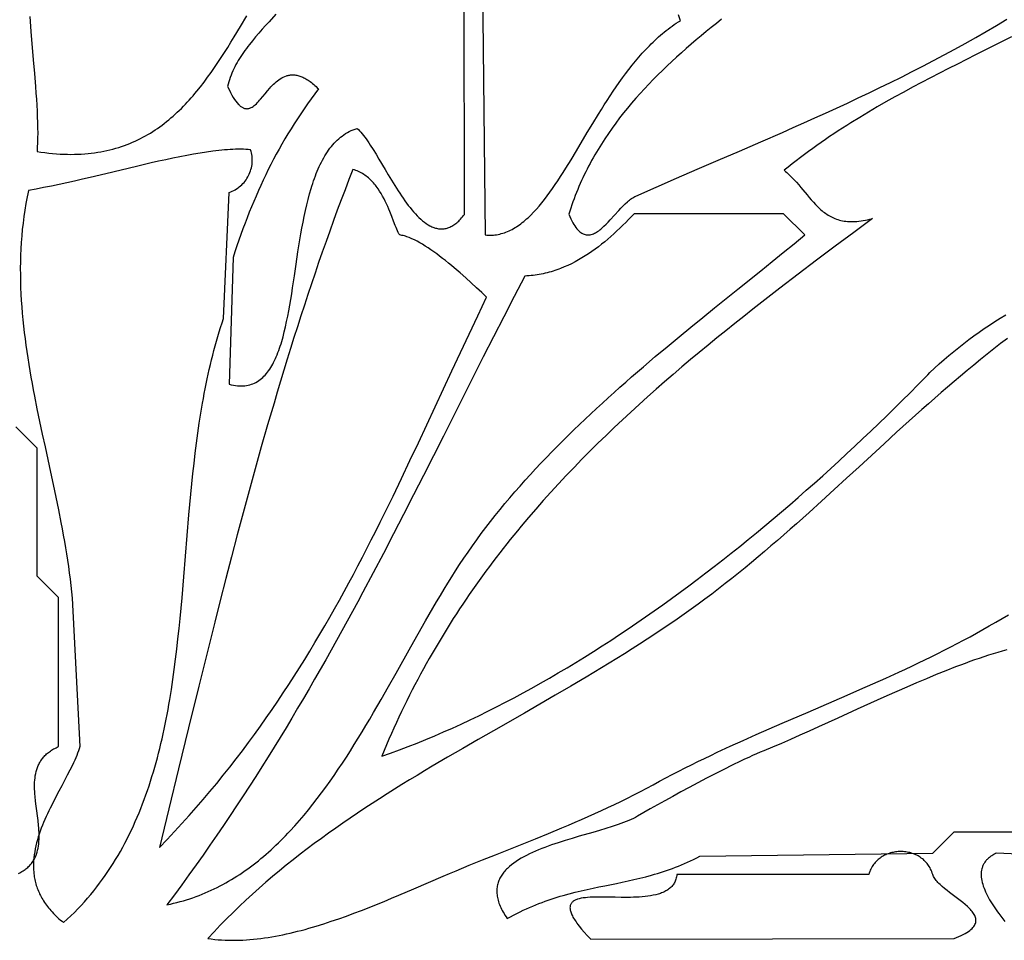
# Model space of a CAD drawing. Extents: x 0 to 600, y 0 to 588.
# Tile 22 of 55: x 290 to 336, y 158 to 202. Entities that reach past the tile are written whole.
import ezdxf

# ---------------------------------------------------------------- set-up
doc = ezdxf.new("R2010")
doc.units = 0

msp = doc.modelspace()

# ---------------------------------------------------------------- linework, layer by layer
for points in [[(301.695, 201.858), (301.373, 201.506), (301.212, 201.33), (301.053, 201.153), (300.896, 200.976), (300.742, 200.797), (300.593, 200.617), (300.447, 200.436), (300.377, 200.344), (300.308, 200.252), (300.24, 200.16), (300.174, 200.067), (300.11, 199.973), (300.048, 199.879), (299.987, 199.784), (299.929, 199.688), (299.873, 199.591), (299.819, 199.494), (299.768, 199.395), (299.719, 199.296), (299.672, 199.196), (299.628, 199.095), (299.587, 198.993), (299.549, 198.89), (299.513, 198.785), (299.481, 198.68), (299.452, 198.574), (299.426, 198.466), (299.495, 198.32), (299.563, 198.187), (299.629, 198.066), (299.693, 197.956), (299.756, 197.859), (299.817, 197.772), (299.877, 197.696), (299.936, 197.63), (299.965, 197.601), (299.994, 197.574), (300.022, 197.55), (300.051, 197.528), (300.079, 197.508), (300.106, 197.491), (300.134, 197.475), (300.161, 197.462), (300.188, 197.451), (300.215, 197.442), (300.242, 197.435), (300.268, 197.43), (300.294, 197.427), (300.321, 197.425), (300.347, 197.426), (300.373, 197.428), (300.398, 197.432), (300.424, 197.437), (300.449, 197.444), (300.475, 197.453), (300.525, 197.475), (300.576, 197.502), (300.626, 197.535), (300.675, 197.572), (300.725, 197.614), (300.775, 197.66), (300.825, 197.71), (300.875, 197.763), (300.926, 197.818), (300.977, 197.877), (301.079, 197.999), (301.185, 198.127), (301.293, 198.257), (301.404, 198.386), (301.462, 198.449), (301.52, 198.511), (301.58, 198.571), (301.641, 198.629), (301.703, 198.685), (301.767, 198.737), (301.832, 198.786), (301.899, 198.831), (301.967, 198.872), (302.038, 198.909), (302.11, 198.941), (302.184, 198.967), (302.222, 198.979), (302.26, 198.988), (302.299, 198.996), (302.338, 199.003), (302.378, 199.008), (302.418, 199.011), (302.459, 199.013), (302.501, 199.013), (302.543, 199.011), (302.585, 199.007), (302.629, 199.001), (302.672, 198.994), (302.717, 198.984), (302.762, 198.972), (302.808, 198.958), (302.854, 198.942), (302.901, 198.924), (302.949, 198.904), (302.997, 198.881), (303.046, 198.856), (303.096, 198.828), (303.147, 198.798), (303.198, 198.766), (303.25, 198.731), (303.302, 198.694), (303.356, 198.653), (303.41, 198.61), (303.465, 198.565), (303.52, 198.517), (303.577, 198.465), (303.634, 198.411), (303.692, 198.354), (303.516, 198.121), (303.345, 197.887), (303.178, 197.653), (303.015, 197.419), (302.856, 197.185), (302.701, 196.951), (302.549, 196.716), (302.401, 196.48), (302.257, 196.244), (302.116, 196.007), (301.978, 195.769), (301.844, 195.531), (301.712, 195.291), (301.584, 195.051), (301.458, 194.809), (301.336, 194.566), (301.216, 194.321), (301.099, 194.076), (300.984, 193.829), (300.872, 193.58), (300.762, 193.329), (300.655, 193.077), (300.549, 192.823), (300.446, 192.567), (300.345, 192.309), (300.245, 192.049), (300.147, 191.787), (300.051, 191.523), (299.957, 191.256), (299.863, 190.987), (299.772, 190.715), (299.681, 190.441), (299.5, 184.5), (299.6, 184.475), (299.697, 184.454), (299.792, 184.439), (299.885, 184.427), (299.975, 184.421), (300.063, 184.418), (300.148, 184.42), (300.232, 184.427), (300.313, 184.437), (300.392, 184.452), (300.469, 184.471), (300.544, 184.494), (300.617, 184.521), (300.688, 184.552), (300.757, 184.587), (300.825, 184.625), (300.89, 184.667), (300.953, 184.713), (301.015, 184.762), (301.075, 184.815), (301.133, 184.872), (301.19, 184.931), (301.245, 184.994), (301.298, 185.06), (301.35, 185.13), (301.4, 185.202), (301.449, 185.277), (301.496, 185.356), (301.542, 185.437), (301.586, 185.521), (301.629, 185.608), (301.671, 185.698), (301.712, 185.79), (301.751, 185.884), (301.79, 185.982), (301.827, 186.081), (301.863, 186.183), (301.898, 186.287), (301.932, 186.394), (301.965, 186.502), (302.028, 186.726), (302.087, 186.957), (302.144, 187.195), (302.197, 187.44), (302.248, 187.691), (302.297, 187.948), (302.344, 188.21), (302.389, 188.476), (302.433, 188.746), (302.476, 189.02), (302.559, 189.576), (302.642, 190.138), (302.728, 190.704), (302.772, 190.987), (302.817, 191.268), (302.865, 191.549), (302.914, 191.827), (302.966, 192.103), (303.02, 192.375), (303.077, 192.645), (303.138, 192.91), (303.202, 193.17), (303.27, 193.425), (303.342, 193.674), (303.379, 193.796), (303.418, 193.917), (303.458, 194.036), (303.5, 194.153), (303.542, 194.268), (303.586, 194.382), (303.631, 194.493), (303.678, 194.603), (303.726, 194.71), (303.776, 194.815), (303.827, 194.918), (303.879, 195.018), (303.933, 195.116), (303.989, 195.212), (304.047, 195.305), (304.106, 195.395), (304.167, 195.483), (304.229, 195.568), (304.294, 195.651), (304.36, 195.73), (304.428, 195.807), (304.498, 195.88), (304.57, 195.951), (304.645, 196.018), (304.721, 196.082), (304.799, 196.143), (304.879, 196.201), (304.962, 196.255), (305.046, 196.305), (305.133, 196.353), (305.222, 196.396), (305.314, 196.436), (305.408, 196.472), (305.504, 196.504), (305.561, 196.45), (305.62, 196.39), (305.679, 196.324), (305.739, 196.252), (305.8, 196.175), (305.862, 196.092), (305.925, 196.005), (305.989, 195.914), (306.053, 195.818), (306.119, 195.718), (306.252, 195.508), (306.388, 195.285), (306.527, 195.052), (306.814, 194.567), (306.962, 194.318), (307.112, 194.068), (307.265, 193.82), (307.421, 193.576), (307.5, 193.456), (307.579, 193.338), (307.659, 193.222), (307.739, 193.109), (307.82, 192.998), (307.902, 192.89), (307.984, 192.785), (308.066, 192.684), (308.149, 192.587), (308.233, 192.494), (308.317, 192.405), (308.401, 192.321), (308.486, 192.242), (308.572, 192.168), (308.658, 192.1), (308.744, 192.038), (308.831, 191.982), (308.918, 191.932), (308.962, 191.91), (309.005, 191.889), (309.049, 191.87), (309.093, 191.853), (309.137, 191.838), (309.181, 191.825), (309.226, 191.813), (309.27, 191.804), (309.315, 191.796), (309.359, 191.791), (309.404, 191.787), (309.448, 191.786), (309.493, 191.786), (309.538, 191.789), (309.583, 191.794), (309.628, 191.801), (309.673, 191.811), (309.718, 191.823), (309.763, 191.837), (309.809, 191.853), (309.854, 191.872), (309.899, 191.893), (309.945, 191.917), (309.991, 191.944), (310.036, 191.972), (310.082, 192.004), (310.128, 192.038), (310.173, 192.075), (310.219, 192.114), (310.265, 192.156), (310.311, 192.201), (310.357, 192.249), (310.403, 192.299), (310.449, 192.353), (310.496, 192.409), (310.542, 192.468), (310.5, 213.5)], [(311.312, 210.429), (311.5, 191.5), (311.579, 191.493), (311.658, 191.49), (311.736, 191.489), (311.814, 191.491), (311.891, 191.496), (311.967, 191.504), (312.043, 191.515), (312.118, 191.528), (312.193, 191.544), (312.266, 191.563), (312.34, 191.584), (312.413, 191.608), (312.485, 191.635), (312.557, 191.664), (312.629, 191.695), (312.699, 191.729), (312.77, 191.765), (312.84, 191.804), (312.909, 191.845), (312.979, 191.888), (313.047, 191.933), (313.116, 191.981), (313.184, 192.031), (313.251, 192.083), (313.318, 192.137), (313.385, 192.193), (313.452, 192.251), (313.518, 192.311), (313.584, 192.372), (313.649, 192.436), (313.779, 192.569), (313.908, 192.709), (314.037, 192.856), (314.164, 193.009), (314.291, 193.169), (314.417, 193.334), (314.542, 193.505), (314.667, 193.681), (314.792, 193.862), (314.916, 194.047), (315.04, 194.237), (315.165, 194.43), (315.289, 194.628), (315.538, 195.032), (315.789, 195.448), (316.298, 196.301), (316.558, 196.734), (316.823, 197.169), (316.957, 197.385), (317.093, 197.601), (317.231, 197.816), (317.37, 198.03), (317.511, 198.242), (317.654, 198.452), (317.799, 198.66), (317.946, 198.866), (318.095, 199.068), (318.247, 199.268), (318.401, 199.464), (318.557, 199.656), (318.716, 199.844), (318.878, 200.028), (319.042, 200.207), (319.21, 200.381), (319.295, 200.466), (319.381, 200.549), (319.467, 200.632), (319.554, 200.712), (319.642, 200.792), (319.731, 200.869), (319.821, 200.946), (319.911, 201.02), (320.003, 201.093), (320.095, 201.164), (320.188, 201.234), (320.282, 201.302), (320.377, 201.368), (320.473, 201.432), (320.57, 201.494), (320.668, 201.555), (320.577, 201.836)], [(290.143, 201.748), (290.2, 201.055), (290.314, 199.716), (290.367, 199.076), (290.416, 198.459), (290.437, 198.16), (290.457, 197.869), (290.474, 197.584), (290.489, 197.307), (290.501, 197.039), (290.51, 196.778), (290.515, 196.527), (290.518, 196.285), (290.516, 196.052), (290.511, 195.829), (290.501, 195.617), (290.487, 195.415), (290.674, 195.387), (290.858, 195.363), (291.039, 195.342), (291.219, 195.324), (291.395, 195.31), (291.57, 195.299), (291.741, 195.291), (291.911, 195.286), (292.078, 195.284), (292.243, 195.286), (292.405, 195.29), (292.565, 195.298), (292.723, 195.309), (292.879, 195.322), (293.032, 195.338), (293.184, 195.358), (293.333, 195.38), (293.48, 195.404), (293.625, 195.432), (293.768, 195.462), (293.909, 195.495), (294.048, 195.531), (294.185, 195.569), (294.321, 195.61), (294.454, 195.653), (294.585, 195.699), (294.715, 195.747), (294.843, 195.798), (294.969, 195.851), (295.093, 195.906), (295.215, 195.964), (295.336, 196.024), (295.455, 196.086), (295.573, 196.15), (295.689, 196.216), (295.803, 196.285), (295.916, 196.355), (296.028, 196.428), (296.138, 196.502), (296.246, 196.579), (296.353, 196.657), (296.459, 196.738), (296.563, 196.82), (296.666, 196.903), (296.767, 196.989), (296.868, 197.076), (296.967, 197.165), (297.065, 197.256), (297.162, 197.348), (297.257, 197.442), (297.352, 197.538), (297.445, 197.634), (297.537, 197.733), (297.628, 197.832), (297.719, 197.933), (297.808, 198.036), (297.896, 198.139), (297.984, 198.244), (298.156, 198.458), (298.325, 198.676), (298.491, 198.898), (298.653, 199.124), (298.814, 199.354), (298.972, 199.587), (299.128, 199.824), (299.281, 200.063), (299.434, 200.304), (299.584, 200.547), (299.734, 200.793), (300.031, 201.287), (300.325, 201.785)], [(322.597, 201.62), (322.355, 201.428), (322.115, 201.236), (321.876, 201.042), (321.639, 200.847), (321.404, 200.65), (321.171, 200.451), (320.94, 200.251), (320.711, 200.049), (320.485, 199.845), (320.261, 199.64), (320.039, 199.432), (319.821, 199.222), (319.605, 199.01), (319.392, 198.795), (319.183, 198.578), (318.976, 198.359), (318.773, 198.138), (318.574, 197.913), (318.378, 197.687), (318.186, 197.457), (317.998, 197.224), (317.814, 196.989), (317.634, 196.751), (317.459, 196.51), (317.287, 196.265), (317.121, 196.017), (316.959, 195.766), (316.802, 195.512), (316.725, 195.384), (316.65, 195.254), (316.575, 195.124), (316.502, 194.993), (316.431, 194.861), (316.36, 194.728), (316.292, 194.594), (316.224, 194.46), (316.158, 194.324), (316.093, 194.187), (316.029, 194.05), (315.967, 193.911), (315.907, 193.772), (315.847, 193.631), (315.79, 193.489), (315.734, 193.347), (315.679, 193.203), (315.626, 193.059), (315.574, 192.913), (315.524, 192.766), (315.475, 192.619), (315.428, 192.47), (315.475, 192.361), (315.522, 192.259), (315.57, 192.165), (315.617, 192.078), (315.665, 191.997), (315.713, 191.924), (315.76, 191.857), (315.808, 191.796), (315.856, 191.742), (315.904, 191.694), (315.952, 191.651), (316.001, 191.615), (316.049, 191.584), (316.097, 191.558), (316.146, 191.537), (316.194, 191.522), (316.243, 191.511), (316.292, 191.505), (316.34, 191.504), (316.389, 191.507), (316.438, 191.514), (316.487, 191.525), (316.536, 191.54), (316.585, 191.559), (316.634, 191.581), (316.684, 191.607), (316.733, 191.635), (316.782, 191.667), (316.832, 191.701), (316.881, 191.738), (316.931, 191.777), (316.98, 191.819), (317.079, 191.909), (317.179, 192.005), (317.278, 192.108), (317.378, 192.214), (317.577, 192.435), (317.777, 192.656), (317.877, 192.764), (317.977, 192.867), (318.077, 192.965), (318.177, 193.057), (318.227, 193.1), (318.277, 193.14), (318.327, 193.179), (318.377, 193.214), (318.427, 193.247), (318.477, 193.277), (318.526, 193.304), (318.576, 193.328), (319.522, 193.745), (320.483, 194.163), (321.456, 194.584), (322.442, 195.009), (323.437, 195.438), (324.439, 195.873), (325.449, 196.314), (325.955, 196.538), (326.462, 196.764), (326.97, 196.992), (327.479, 197.222), (327.987, 197.455), (328.496, 197.69), (329.004, 197.928), (329.512, 198.169), (330.02, 198.413), (330.526, 198.66), (331.032, 198.91), (331.536, 199.164), (332.039, 199.421), (332.54, 199.682), (333.039, 199.946), (333.536, 200.214), (334.03, 200.487), (334.522, 200.763), (335.011, 201.044), (335.497, 201.329), (335.98, 201.619)], [(336.201, 200.791), (335.358, 200.369), (334.513, 199.947), (333.667, 199.522), (333.244, 199.308), (332.822, 199.092), (332.4, 198.874), (331.979, 198.654), (331.559, 198.431), (331.141, 198.205), (330.723, 197.976), (330.308, 197.743), (329.894, 197.506), (329.483, 197.264), (329.074, 197.018), (328.667, 196.767), (328.465, 196.639), (328.263, 196.51), (328.062, 196.38), (327.862, 196.248), (327.662, 196.115), (327.464, 195.98), (327.266, 195.843), (327.069, 195.705), (326.873, 195.565), (326.678, 195.423), (326.484, 195.28), (326.291, 195.134), (326.098, 194.987), (325.907, 194.838), (325.717, 194.687), (325.528, 194.534), (325.592, 194.481), (325.654, 194.427), (325.774, 194.317), (325.89, 194.204), (326.001, 194.088), (326.109, 193.971), (326.213, 193.852), (326.315, 193.733), (326.415, 193.614), (326.61, 193.378), (326.707, 193.262), (326.805, 193.149), (326.903, 193.038), (327.002, 192.931), (327.104, 192.828), (327.207, 192.73), (327.26, 192.683), (327.314, 192.637), (327.369, 192.593), (327.425, 192.55), (327.482, 192.509), (327.54, 192.47), (327.599, 192.432), (327.659, 192.396), (327.721, 192.362), (327.784, 192.33), (327.848, 192.3), (327.914, 192.273), (327.982, 192.247), (328.051, 192.224), (328.123, 192.203), (328.195, 192.184), (328.27, 192.168), (328.347, 192.154), (328.426, 192.143), (328.507, 192.135), (328.59, 192.13), (328.675, 192.127), (328.763, 192.128), (328.853, 192.131), (328.946, 192.137), (329.041, 192.147), (329.138, 192.16), (329.239, 192.176), (329.342, 192.195), (329.448, 192.218), (329.556, 192.245), (329.668, 192.275), (328.794, 191.622), (327.923, 190.97), (327.055, 190.317), (326.191, 189.663), (325.333, 189.006), (324.906, 188.676), (324.48, 188.345), (324.056, 188.013), (323.633, 187.681), (323.212, 187.346), (322.794, 187.011), (322.377, 186.673), (321.962, 186.335), (321.549, 185.994), (321.139, 185.651), (320.731, 185.307), (320.325, 184.961), (319.922, 184.612), (319.521, 184.261), (319.123, 183.907), (318.728, 183.551), (318.336, 183.193), (317.946, 182.831), (317.56, 182.467), (317.177, 182.1), (316.797, 181.73), (316.42, 181.356), (316.047, 180.979), (315.677, 180.599), (315.311, 180.215), (314.949, 179.828), (314.59, 179.437), (314.235, 179.042), (313.884, 178.642), (313.537, 178.239), (313.194, 177.832), (313.025, 177.627), (312.856, 177.42), (312.688, 177.213), (312.522, 177.004), (312.356, 176.794), (312.192, 176.583), (312.029, 176.371), (311.867, 176.158), (311.706, 175.943), (311.546, 175.728), (311.387, 175.511), (311.23, 175.293), (311.074, 175.073), (310.919, 174.853), (310.765, 174.631), (310.612, 174.408), (310.461, 174.183), (310.311, 173.957), (310.162, 173.73), (310.014, 173.502), (309.868, 173.272), (309.723, 173.04), (309.579, 172.808), (309.437, 172.574), (309.296, 172.338), (309.156, 172.101), (309.018, 171.863), (308.881, 171.623), (308.745, 171.382), (308.611, 171.139), (308.478, 170.895), (308.346, 170.649), (308.216, 170.402), (308.088, 170.153), (307.96, 169.903), (307.835, 169.651), (307.71, 169.397), (307.588, 169.142), (307.466, 168.885), (307.346, 168.627), (307.228, 168.367), (307.111, 168.105), (306.996, 167.842), (306.882, 167.577), (306.77, 167.31), (306.66, 167.041), (307.073, 167.188), (307.486, 167.34), (307.9, 167.498), (308.314, 167.661), (308.728, 167.829), (309.142, 168.003), (309.557, 168.182), (309.971, 168.366), (310.385, 168.555), (310.8, 168.749), (311.214, 168.948), (311.629, 169.152), (312.043, 169.361), (312.457, 169.574), (312.871, 169.792), (313.285, 170.015), (313.698, 170.242), (314.111, 170.474), (314.524, 170.71), (314.937, 170.951), (315.349, 171.196), (315.76, 171.445), (316.172, 171.698), (316.582, 171.955), (316.992, 172.217), (317.402, 172.482), (317.811, 172.751), (318.219, 173.024), (318.626, 173.301), (319.033, 173.581), (319.439, 173.865), (319.844, 174.153), (320.249, 174.444), (320.652, 174.738), (321.054, 175.036), (321.456, 175.337), (321.857, 175.642), (322.256, 175.949), (322.654, 176.26), (323.052, 176.573), (323.448, 176.89), (323.843, 177.209), (324.237, 177.531), (324.629, 177.856), (325.021, 178.184), (325.411, 178.515), (325.799, 178.847), (326.186, 179.183), (326.572, 179.521), (326.956, 179.861), (327.339, 180.203), (327.72, 180.548), (328.1, 180.895), (328.477, 181.244), (328.854, 181.594), (329.228, 181.947), (329.601, 182.302), (329.972, 182.659), (330.341, 183.017), (330.709, 183.377), (331.074, 183.739), (331.438, 184.102), (331.8, 184.467), (332.159, 184.833), (332.265, 184.94), (332.371, 185.046), (332.587, 185.254), (332.807, 185.457), (333.03, 185.656), (333.256, 185.851), (333.485, 186.041), (333.718, 186.228), (333.953, 186.411), (334.191, 186.59), (334.432, 186.766), (334.675, 186.938), (334.921, 187.107), (335.168, 187.274), (335.418, 187.437), (335.67, 187.598), (335.923, 187.756)], [(336.008, 186.649), (335.687, 186.403), (335.369, 186.155), (335.054, 185.904), (334.74, 185.652), (334.428, 185.398), (334.118, 185.142), (333.81, 184.884), (333.504, 184.626), (333.2, 184.365), (332.897, 184.104), (332.595, 183.841), (332.295, 183.577), (331.996, 183.312), (331.4, 182.78), (330.809, 182.244), (330.22, 181.707), (329.048, 180.63), (328.463, 180.091), (327.877, 179.554), (327.291, 179.018), (326.702, 178.485), (326.11, 177.956), (325.812, 177.693), (325.514, 177.431), (325.214, 177.17), (324.914, 176.911), (324.611, 176.653), (324.308, 176.397), (324.003, 176.142), (323.696, 175.889), (323.387, 175.638), (323.077, 175.389), (322.765, 175.142), (322.45, 174.897), (322.134, 174.654), (321.815, 174.414), (321.494, 174.176), (321.17, 173.941), (320.844, 173.708), (320.515, 173.479), (320.165, 173.238), (319.813, 173.001), (319.461, 172.766), (319.107, 172.534), (318.752, 172.305), (318.396, 172.078), (318.039, 171.853), (317.682, 171.63), (317.323, 171.409), (316.964, 171.19), (316.604, 170.973), (316.244, 170.757), (315.521, 170.329), (314.797, 169.907), (314.072, 169.488), (313.347, 169.072), (311.899, 168.243), (311.176, 167.828), (310.456, 167.413), (309.738, 166.994), (309.023, 166.572), (308.667, 166.359), (308.312, 166.146), (307.959, 165.93), (307.606, 165.713), (307.254, 165.495), (306.904, 165.275), (306.556, 165.052), (306.208, 164.828), (305.863, 164.602), (305.518, 164.373), (305.176, 164.142), (304.835, 163.908), (304.496, 163.671), (304.159, 163.432), (303.824, 163.19), (303.491, 162.944), (303.16, 162.696), (302.831, 162.444), (302.505, 162.188), (302.181, 161.929), (301.859, 161.667), (301.54, 161.4), (301.223, 161.13), (300.909, 160.855), (300.597, 160.576), (300.289, 160.293), (299.983, 160.005), (299.68, 159.712), (299.38, 159.415), (299.083, 159.113), (298.79, 158.806), (298.499, 158.493), (298.659, 158.471), (298.82, 158.452), (298.982, 158.437), (299.145, 158.425), (299.309, 158.416), (299.473, 158.411), (299.638, 158.409), (299.804, 158.409), (299.971, 158.413), (300.138, 158.42), (300.306, 158.429), (300.474, 158.441), (300.643, 158.456), (300.813, 158.474), (300.983, 158.495), (301.154, 158.518), (301.325, 158.543), (301.497, 158.571), (301.669, 158.601), (301.841, 158.634), (302.014, 158.669), (302.188, 158.706), (302.362, 158.745), (302.536, 158.787), (302.71, 158.83), (302.885, 158.875), (303.06, 158.922), (303.236, 158.971), (303.411, 159.022), (303.587, 159.074), (303.939, 159.184), (304.292, 159.3), (304.646, 159.421), (304.999, 159.547), (305.353, 159.678), (305.706, 159.812), (306.059, 159.951), (306.412, 160.092), (306.764, 160.236), (307.115, 160.381), (307.466, 160.529), (308.162, 160.826), (308.853, 161.123), (309.536, 161.416), (309.841, 161.546), (310.147, 161.674), (310.761, 161.928), (311.378, 162.178), (311.997, 162.426), (313.239, 162.922), (313.861, 163.173), (314.483, 163.426), (315.104, 163.683), (315.414, 163.814), (315.724, 163.946), (316.033, 164.08), (316.342, 164.215), (316.65, 164.353), (316.958, 164.493), (317.265, 164.635), (317.571, 164.779), (317.876, 164.927), (318.18, 165.076), (318.484, 165.229), (318.786, 165.385), (319.087, 165.544), (319.387, 165.706), (319.686, 165.869), (319.986, 166.029), (320.286, 166.186), (320.587, 166.341), (320.888, 166.494), (321.189, 166.645), (321.49, 166.794), (321.792, 166.941), (322.094, 167.086), (322.397, 167.229), (323.002, 167.511), (323.608, 167.787), (324.216, 168.059), (324.824, 168.327), (325.432, 168.592), (326.651, 169.117), (327.87, 169.641), (328.48, 169.905), (329.089, 170.171), (329.699, 170.44), (330.308, 170.714), (330.916, 170.992), (331.221, 171.134), (331.525, 171.277), (331.828, 171.421), (332.132, 171.568), (332.435, 171.716), (332.739, 171.867), (333.042, 172.019), (333.344, 172.174), (333.647, 172.331), (333.949, 172.491), (334.251, 172.653), (334.552, 172.818), (334.854, 172.985), (335.155, 173.156), (335.455, 173.329), (335.756, 173.506), (336.056, 173.686)], [(289.62, 161.547), (289.676, 161.575), (289.73, 161.604), (289.782, 161.634), (289.832, 161.665), (289.879, 161.697), (289.925, 161.729), (289.969, 161.763), (290.011, 161.797), (290.052, 161.832), (290.09, 161.868), (290.127, 161.905), (290.162, 161.942), (290.195, 161.981), (290.227, 162.02), (290.257, 162.059), (290.286, 162.1), (290.313, 162.141), (290.338, 162.183), (290.362, 162.225), (290.385, 162.269), (290.406, 162.312), (290.426, 162.357), (290.461, 162.448), (290.492, 162.541), (290.517, 162.636), (290.538, 162.734), (290.555, 162.833), (290.568, 162.934), (290.577, 163.038), (290.582, 163.142), (290.585, 163.248), (290.584, 163.356), (290.581, 163.465), (290.575, 163.574), (290.567, 163.685), (290.557, 163.797), (290.534, 164.023), (290.506, 164.25), (290.476, 164.479), (290.446, 164.708), (290.419, 164.937), (290.396, 165.163), (290.387, 165.275), (290.38, 165.386), (290.375, 165.497), (290.373, 165.606), (290.373, 165.715), (290.376, 165.821), (290.383, 165.927), (290.393, 166.031), (290.408, 166.133), (290.426, 166.234), (290.449, 166.332), (290.476, 166.429), (290.508, 166.523), (290.546, 166.615), (290.566, 166.661), (290.589, 166.705), (290.612, 166.749), (290.637, 166.792), (290.664, 166.835), (290.692, 166.877), (290.722, 166.918), (290.753, 166.959), (290.786, 166.999), (290.821, 167.038), (290.857, 167.076), (290.895, 167.114), (290.935, 167.151), (290.976, 167.187), (291.02, 167.222), (291.065, 167.256), (291.113, 167.29), (291.162, 167.323), (291.213, 167.354), (291.266, 167.385), (291.322, 167.415), (291.379, 167.445), (291.438, 167.473), (291.5, 167.5), (291.5, 174.5), (290.5, 175.5), (290.5, 181.5), (289.5, 182.5)], [(335.973, 172.039), (335.763, 171.979), (335.551, 171.916), (335.337, 171.851), (335.122, 171.782), (334.905, 171.711), (334.686, 171.637), (334.466, 171.561), (334.245, 171.482), (334.022, 171.401), (333.799, 171.318), (333.574, 171.233), (333.121, 171.057), (332.664, 170.873), (332.205, 170.684), (331.744, 170.489), (331.28, 170.29), (330.816, 170.086), (330.352, 169.88), (329.888, 169.672), (328.964, 169.252), (328.049, 168.834), (327.148, 168.423), (326.704, 168.222), (326.266, 168.026), (325.834, 167.835), (325.409, 167.65), (324.991, 167.472), (324.581, 167.302), (324.41, 167.23), (324.233, 167.154), (324.052, 167.074), (323.868, 166.991), (323.679, 166.904), (323.488, 166.814), (323.097, 166.626), (322.698, 166.428), (322.294, 166.223), (321.888, 166.013), (321.483, 165.8), (321.082, 165.585), (320.689, 165.372), (320.306, 165.162), (319.937, 164.956), (319.584, 164.759), (319.251, 164.57), (318.655, 164.23), (318.561, 164.178), (318.46, 164.127), (318.353, 164.077), (318.241, 164.028), (318.123, 163.98), (318, 163.932), (317.872, 163.885), (317.74, 163.838), (317.603, 163.792), (317.463, 163.746), (317.172, 163.655), (316.869, 163.564), (316.557, 163.473), (315.913, 163.287), (315.587, 163.191), (315.261, 163.092), (314.938, 162.989), (314.778, 162.936), (314.62, 162.882), (314.464, 162.826), (314.31, 162.769), (314.158, 162.711), (314.009, 162.651), (313.863, 162.59), (313.721, 162.527), (313.582, 162.462), (313.448, 162.395), (313.317, 162.326), (313.192, 162.255), (313.071, 162.183), (312.955, 162.108), (312.845, 162.03), (312.741, 161.951), (312.643, 161.869), (312.596, 161.827), (312.551, 161.784), (312.508, 161.741), (312.466, 161.697), (312.427, 161.652), (312.389, 161.607), (312.352, 161.561), (312.318, 161.514), (312.286, 161.467), (312.255, 161.419), (312.227, 161.37), (312.2, 161.32), (312.176, 161.27), (312.154, 161.219), (312.134, 161.167), (312.116, 161.114), (312.1, 161.06), (312.087, 161.006), (312.075, 160.951), (312.067, 160.895), (312.06, 160.838), (312.056, 160.78), (312.054, 160.722), (312.055, 160.662), (312.059, 160.602), (312.065, 160.541), (312.073, 160.479), (312.084, 160.416), (312.098, 160.352), (312.115, 160.287), (312.134, 160.221), (312.156, 160.154), (312.181, 160.086), (312.209, 160.018), (312.24, 159.948), (312.273, 159.877), (312.31, 159.805), (312.349, 159.733), (312.392, 159.659), (312.438, 159.584), (312.487, 159.508), (312.539, 159.431), (312.691, 159.515), (312.843, 159.596), (312.994, 159.673), (313.144, 159.748), (313.293, 159.819), (313.441, 159.887), (313.589, 159.953), (313.736, 160.015), (313.883, 160.076), (314.029, 160.133), (314.174, 160.188), (314.318, 160.241), (314.462, 160.292), (314.606, 160.34), (314.748, 160.387), (314.891, 160.431), (315.033, 160.474), (315.174, 160.515), (315.455, 160.592), (315.735, 160.664), (316.014, 160.731), (316.291, 160.794), (316.567, 160.854), (316.843, 160.912), (317.117, 160.968), (317.666, 161.08), (317.94, 161.137), (318.214, 161.196), (318.488, 161.258), (318.763, 161.323), (319.038, 161.393), (319.314, 161.468), (319.453, 161.507), (319.592, 161.548), (319.731, 161.591), (319.87, 161.636), (320.01, 161.683), (320.15, 161.732), (320.29, 161.782), (320.431, 161.835), (320.573, 161.891), (320.715, 161.949), (320.857, 162.009), (321, 162.072), (321.143, 162.138), (321.287, 162.207), (321.432, 162.278), (321.577, 162.353), (332.5, 162.5), (333.5, 163.5), (339, 163.5)], [(345.514, 162.026), (335.5, 162.5), (335.451, 162.477), (335.403, 162.453), (335.357, 162.428), (335.314, 162.403), (335.272, 162.377), (335.232, 162.35), (335.194, 162.323), (335.157, 162.295), (335.123, 162.266), (335.09, 162.237), (335.059, 162.207), (335.03, 162.177), (335.002, 162.146), (334.976, 162.114), (334.952, 162.082), (334.93, 162.049), (334.909, 162.016), (334.889, 161.982), (334.872, 161.947), (334.855, 161.912), (334.841, 161.877), (334.828, 161.841), (334.816, 161.805), (334.806, 161.768), (334.789, 161.693), (334.779, 161.616), (334.774, 161.537), (334.774, 161.457), (334.779, 161.376), (334.789, 161.293), (334.804, 161.208), (334.823, 161.123), (334.847, 161.036), (334.874, 160.948), (334.906, 160.86), (334.942, 160.77), (334.981, 160.68), (335.024, 160.589), (335.07, 160.497), (335.119, 160.405), (335.171, 160.312), (335.226, 160.219), (335.284, 160.126), (335.344, 160.032), (335.406, 159.939), (335.47, 159.845), (335.536, 159.752), (335.604, 159.659), (335.744, 159.473), (335.889, 159.29)]]:
    msp.add_lwpolyline(points)
for points in [[(300.5, 195.5), (300.391, 195.51), (300.279, 195.517), (300.165, 195.522), (300.047, 195.524), (299.927, 195.524), (299.804, 195.522), (299.678, 195.518), (299.55, 195.512), (299.419, 195.503), (299.286, 195.493), (299.15, 195.481), (299.012, 195.467), (298.729, 195.433), (298.437, 195.393), (298.137, 195.346), (297.829, 195.293), (297.514, 195.235), (297.192, 195.172), (296.864, 195.105), (296.53, 195.033), (296.191, 194.958), (295.847, 194.88), (295.146, 194.717), (294.432, 194.546), (293.709, 194.373), (292.98, 194.2), (292.615, 194.115), (292.249, 194.032), (291.885, 193.95), (291.521, 193.871), (291.159, 193.795), (290.799, 193.722), (290.441, 193.654), (290.086, 193.589), (290.054, 193.436), (290.024, 193.283), (289.967, 192.977), (289.916, 192.671), (289.871, 192.366), (289.832, 192.061), (289.798, 191.757), (289.77, 191.453), (289.747, 191.149), (289.729, 190.845), (289.716, 190.542), (289.707, 190.24), (289.704, 189.937), (289.705, 189.635), (289.71, 189.333), (289.719, 189.031), (289.732, 188.73), (289.749, 188.429), (289.77, 188.128), (289.795, 187.827), (289.822, 187.527), (289.853, 187.227), (289.888, 186.927), (289.925, 186.627), (289.965, 186.328), (290.007, 186.029), (290.052, 185.73), (290.1, 185.431), (290.15, 185.133), (290.201, 184.834), (290.255, 184.536), (290.31, 184.238), (290.367, 183.941), (290.485, 183.346), (290.608, 182.751), (290.734, 182.157), (290.862, 181.564), (291.121, 180.379), (291.248, 179.787), (291.373, 179.195), (291.494, 178.604), (291.609, 178.012), (291.665, 177.717), (291.719, 177.421), (291.771, 177.126), (291.821, 176.83), (291.869, 176.535), (291.914, 176.24), (291.957, 175.944), (291.997, 175.649), (292.035, 175.353), (292.069, 175.058), (292.101, 174.762), (292.129, 174.467), (292.5, 167.5), (292.468, 167.397), (292.432, 167.292), (292.393, 167.185), (292.35, 167.076), (292.304, 166.966), (292.255, 166.854), (292.203, 166.74), (292.148, 166.625), (292.032, 166.391), (291.909, 166.151), (291.78, 165.905), (291.646, 165.655), (291.51, 165.401), (291.374, 165.143), (291.238, 164.881), (291.106, 164.616), (291.041, 164.482), (290.978, 164.348), (290.916, 164.213), (290.856, 164.077), (290.798, 163.941), (290.743, 163.805), (290.689, 163.668), (290.639, 163.531), (290.591, 163.393), (290.547, 163.256), (290.505, 163.118), (290.468, 162.979), (290.434, 162.841), (290.404, 162.703), (290.378, 162.564), (290.357, 162.426), (290.34, 162.288), (290.328, 162.15), (290.321, 162.011), (290.32, 161.874), (290.324, 161.736), (290.334, 161.599), (290.341, 161.53), (290.349, 161.462), (290.36, 161.394), (290.371, 161.326), (290.385, 161.258), (290.4, 161.19), (290.416, 161.122), (290.434, 161.054), (290.454, 160.987), (290.476, 160.919), (290.5, 160.852), (290.525, 160.785), (290.552, 160.718), (290.581, 160.651), (290.611, 160.585), (290.644, 160.518), (290.679, 160.452), (290.715, 160.386), (290.754, 160.32), (290.794, 160.255), (290.837, 160.189), (290.881, 160.124), (290.928, 160.059), (290.977, 159.994), (291.028, 159.93), (291.081, 159.866), (291.136, 159.802), (291.194, 159.738), (291.254, 159.674), (291.316, 159.611), (291.38, 159.548), (291.447, 159.486), (291.516, 159.423), (291.587, 159.361), (291.661, 159.299), (291.737, 159.238), (291.909, 159.396), (292.077, 159.556), (292.241, 159.718), (292.401, 159.883), (292.558, 160.049), (292.711, 160.218), (292.861, 160.388), (293.007, 160.561), (293.15, 160.735), (293.289, 160.912), (293.425, 161.09), (293.558, 161.27), (293.687, 161.453), (293.814, 161.636), (293.937, 161.822), (294.057, 162.01), (294.174, 162.199), (294.288, 162.39), (294.399, 162.582), (294.507, 162.777), (294.613, 162.973), (294.715, 163.17), (294.815, 163.369), (294.912, 163.57), (295.006, 163.772), (295.098, 163.976), (295.187, 164.181), (295.273, 164.387), (295.357, 164.595), (295.439, 164.805), (295.518, 165.015), (295.595, 165.227), (295.67, 165.441), (295.742, 165.655), (295.812, 165.871), (295.88, 166.088), (295.946, 166.307), (296.01, 166.526), (296.072, 166.747), (296.131, 166.968), (296.189, 167.191), (296.245, 167.415), (296.3, 167.64), (296.352, 167.866), (296.403, 168.093), (296.452, 168.32), (296.499, 168.549), (296.545, 168.779), (296.589, 169.009), (296.632, 169.24), (296.673, 169.472), (296.713, 169.705), (296.789, 170.173), (296.86, 170.644), (296.926, 171.117), (296.988, 171.593), (297.045, 172.071), (297.1, 172.55), (297.151, 173.032), (297.2, 173.514), (297.246, 173.999), (297.29, 174.484), (297.374, 175.456), (297.454, 176.43), (297.533, 177.403), (297.616, 178.375), (297.659, 178.859), (297.703, 179.343), (297.75, 179.824), (297.8, 180.305), (297.852, 180.783), (297.908, 181.259), (297.967, 181.734), (298.03, 182.205), (298.098, 182.674), (298.171, 183.14), (298.248, 183.603), (298.289, 183.833), (298.331, 184.062), (298.375, 184.29), (298.421, 184.518), (298.468, 184.744), (298.516, 184.97), (298.566, 185.194), (298.618, 185.418), (298.672, 185.64), (298.727, 185.861), (298.785, 186.081), (298.844, 186.3), (298.905, 186.518), (298.969, 186.735), (299.034, 186.95), (299.101, 187.165), (299.171, 187.377), (299.242, 187.589), (299.5, 193.5), (299.574, 193.525), (299.646, 193.555), (299.717, 193.588), (299.785, 193.624), (299.851, 193.664), (299.915, 193.708), (299.976, 193.754), (300.035, 193.804), (300.092, 193.856), (300.146, 193.911), (300.197, 193.969), (300.246, 194.029), (300.292, 194.091), (300.334, 194.155), (300.374, 194.222), (300.411, 194.29), (300.444, 194.359), (300.474, 194.431), (300.501, 194.503), (300.524, 194.577), (300.544, 194.652), (300.56, 194.728), (300.572, 194.804), (300.581, 194.881), (300.585, 194.958), (300.586, 195.036), (300.582, 195.114), (300.575, 195.192), (300.563, 195.27), (300.546, 195.347), (300.525, 195.424), (300.5, 195.5)], [(307.5, 191.5), (307.466, 191.555), (307.432, 191.619), (307.397, 191.691), (307.362, 191.771), (307.327, 191.857), (307.29, 191.949), (307.213, 192.15), (307.13, 192.368), (307.039, 192.6), (306.99, 192.719), (306.938, 192.839), (306.883, 192.96), (306.825, 193.082), (306.764, 193.203), (306.7, 193.323), (306.631, 193.442), (306.559, 193.559), (306.482, 193.673), (306.402, 193.783), (306.359, 193.837), (306.316, 193.89), (306.271, 193.942), (306.226, 193.992), (306.179, 194.041), (306.13, 194.089), (306.081, 194.136), (306.03, 194.181), (305.977, 194.224), (305.924, 194.266), (305.868, 194.306), (305.812, 194.344), (305.754, 194.381), (305.694, 194.415), (305.633, 194.448), (305.57, 194.478), (305.506, 194.506), (305.44, 194.532), (305.372, 194.556), (305.303, 194.577), (305.118, 194.102), (304.935, 193.625), (304.753, 193.144), (304.573, 192.661), (304.394, 192.175), (304.218, 191.686), (304.043, 191.195), (303.869, 190.702), (303.697, 190.207), (303.527, 189.709), (303.359, 189.21), (303.192, 188.708), (303.026, 188.205), (302.862, 187.701), (302.7, 187.195), (302.539, 186.687), (302.38, 186.178), (302.222, 185.668), (302.065, 185.157), (301.91, 184.644), (301.756, 184.131), (301.604, 183.617), (301.304, 182.587), (301.008, 181.556), (300.719, 180.523), (300.434, 179.491), (300.154, 178.459), (299.879, 177.429), (299.608, 176.401), (299.342, 175.377), (299.081, 174.357), (298.823, 173.342), (298.57, 172.333), (298.32, 171.331), (298.075, 170.336), (297.595, 168.374), (297.128, 166.453), (296.673, 164.579), (296.23, 162.761), (296.587, 163.135), (296.938, 163.509), (297.282, 163.884), (297.62, 164.26), (297.952, 164.637), (298.279, 165.015), (298.599, 165.394), (298.914, 165.773), (299.223, 166.154), (299.527, 166.536), (299.825, 166.918), (300.118, 167.302), (300.407, 167.686), (300.69, 168.072), (300.969, 168.458), (301.243, 168.846), (301.512, 169.234), (301.778, 169.623), (302.039, 170.013), (302.296, 170.404), (302.549, 170.797), (302.798, 171.19), (303.043, 171.584), (303.285, 171.979), (303.524, 172.375), (303.759, 172.771), (303.991, 173.169), (304.22, 173.568), (304.447, 173.968), (304.67, 174.369), (304.891, 174.77), (305.109, 175.173), (305.325, 175.577), (305.539, 175.982), (305.751, 176.387), (305.96, 176.794), (306.168, 177.201), (306.374, 177.61), (306.579, 178.02), (306.782, 178.43), (306.984, 178.842), (307.185, 179.254), (307.584, 180.082), (307.979, 180.914), (308.373, 181.75), (308.765, 182.59), (309.158, 183.434), (309.948, 185.134), (310.348, 185.99), (310.752, 186.85), (311.162, 187.714), (311.577, 188.582), (311.347, 188.798), (311.105, 189.023), (310.854, 189.255), (310.594, 189.49), (310.328, 189.725), (310.057, 189.958), (309.921, 190.072), (309.784, 190.185), (309.647, 190.296), (309.51, 190.404), (309.373, 190.51), (309.236, 190.612), (309.101, 190.71), (308.966, 190.805), (308.832, 190.895), (308.7, 190.981), (308.569, 191.062), (308.44, 191.137), (308.313, 191.206), (308.188, 191.27), (308.066, 191.327), (307.947, 191.377), (307.83, 191.419), (307.773, 191.438), (307.717, 191.454), (307.661, 191.469), (307.606, 191.481), (307.553, 191.492), (307.5, 191.5)], [(326.5, 191.5), (325.5, 192.5), (318.5, 192.5), (318.367, 192.362), (318.233, 192.225), (318.098, 192.088), (317.961, 191.954), (317.823, 191.821), (317.684, 191.689), (317.544, 191.56), (317.402, 191.433), (317.258, 191.308), (317.113, 191.186), (316.966, 191.067), (316.818, 190.951), (316.667, 190.838), (316.515, 190.728), (316.36, 190.622), (316.204, 190.52), (316.046, 190.422), (315.885, 190.328), (315.722, 190.239), (315.557, 190.154), (315.389, 190.074), (315.219, 189.999), (315.046, 189.929), (314.959, 189.896), (314.871, 189.865), (314.782, 189.835), (314.693, 189.806), (314.603, 189.779), (314.512, 189.753), (314.421, 189.729), (314.329, 189.706), (314.236, 189.685), (314.142, 189.666), (314.048, 189.648), (313.953, 189.632), (313.857, 189.617), (313.76, 189.604), (313.663, 189.593), (313.565, 189.584), (313.466, 189.576), (313.366, 189.57), (312.87, 188.615), (312.381, 187.666), (311.899, 186.721), (311.421, 185.781), (310.948, 184.845), (310.479, 183.913), (309.546, 182.06), (309.081, 181.138), (308.617, 180.219), (308.151, 179.302), (307.683, 178.388), (307.213, 177.475), (306.739, 176.564), (306.261, 175.654), (305.777, 174.745), (305.533, 174.291), (305.287, 173.837), (305.039, 173.382), (304.79, 172.928), (304.538, 172.474), (304.285, 172.02), (304.029, 171.566), (303.77, 171.112), (303.51, 170.658), (303.246, 170.203), (302.981, 169.748), (302.712, 169.293), (302.44, 168.838), (302.166, 168.382), (301.888, 167.926), (301.607, 167.47), (301.323, 167.013), (301.035, 166.555), (300.744, 166.097), (300.449, 165.639), (300.15, 165.18), (299.848, 164.72), (299.541, 164.259), (299.23, 163.798), (298.916, 163.336), (298.596, 162.873), (298.273, 162.41), (297.945, 161.945), (297.612, 161.48), (297.274, 161.014), (296.932, 160.547), (296.584, 160.078), (296.741, 160.111), (296.896, 160.146), (297.05, 160.184), (297.202, 160.224), (297.354, 160.266), (297.504, 160.311), (297.652, 160.359), (297.8, 160.408), (297.946, 160.46), (298.091, 160.515), (298.234, 160.571), (298.377, 160.63), (298.518, 160.691), (298.658, 160.755), (298.797, 160.82), (298.934, 160.888), (299.071, 160.958), (299.206, 161.029), (299.341, 161.103), (299.474, 161.179), (299.606, 161.257), (299.737, 161.337), (299.867, 161.419), (299.996, 161.503), (300.123, 161.589), (300.25, 161.677), (300.376, 161.766), (300.5, 161.858), (300.624, 161.951), (300.747, 162.046), (300.869, 162.143), (300.989, 162.241), (301.109, 162.341), (301.228, 162.443), (301.346, 162.547), (301.463, 162.652), (301.579, 162.759), (301.695, 162.867), (301.809, 162.977), (301.923, 163.088), (302.036, 163.201), (302.147, 163.315), (302.259, 163.431), (302.369, 163.548), (302.587, 163.787), (302.802, 164.031), (303.015, 164.28), (303.224, 164.534), (303.431, 164.792), (303.635, 165.055), (303.837, 165.323), (304.036, 165.594), (304.233, 165.869), (304.427, 166.148), (304.62, 166.431), (304.81, 166.716), (304.999, 167.005), (305.186, 167.296), (305.371, 167.591), (305.555, 167.887), (305.737, 168.186), (305.918, 168.486), (306.097, 168.789), (306.276, 169.092), (306.629, 169.704), (306.979, 170.319), (307.327, 170.936), (308.018, 172.17), (308.364, 172.783), (308.709, 173.391), (309.057, 173.993), (309.232, 174.291), (309.407, 174.587), (309.583, 174.88), (309.761, 175.171), (309.939, 175.458), (310.118, 175.743), (310.309, 176.039), (310.504, 176.333), (310.704, 176.625), (310.907, 176.915), (311.115, 177.204), (311.326, 177.49), (311.541, 177.775), (311.76, 178.058), (311.983, 178.34), (312.208, 178.619), (312.437, 178.897), (312.67, 179.173), (312.905, 179.448), (313.144, 179.72), (313.385, 179.991), (313.629, 180.261), (313.876, 180.528), (314.125, 180.794), (314.377, 181.059), (314.632, 181.321), (314.888, 181.583), (315.147, 181.842), (315.407, 182.1), (315.67, 182.357), (315.934, 182.612), (316.2, 182.865), (316.468, 183.117), (316.737, 183.367), (317.007, 183.616), (317.279, 183.864), (317.552, 184.11), (317.826, 184.354), (318.101, 184.597), (318.377, 184.839), (318.931, 185.318), (319.486, 185.792), (320.043, 186.26), (320.6, 186.723), (321.157, 187.181), (321.712, 187.634), (322.265, 188.081), (323.36, 188.963), (324.435, 189.826), (324.964, 190.251), (325.484, 190.671), (325.997, 191.088), (326.5, 191.5)], [(332.5, 161.5), (332.48, 161.566), (332.457, 161.63), (332.431, 161.692), (332.404, 161.752), (332.374, 161.809), (332.341, 161.865), (332.307, 161.918), (332.271, 161.97), (332.233, 162.019), (332.192, 162.066), (332.15, 162.111), (332.107, 162.154), (332.062, 162.195), (332.015, 162.234), (331.966, 162.27), (331.917, 162.305), (331.866, 162.337), (331.814, 162.368), (331.76, 162.396), (331.706, 162.422), (331.65, 162.446), (331.594, 162.468), (331.537, 162.488), (331.479, 162.506), (331.421, 162.522), (331.362, 162.535), (331.302, 162.547), (331.242, 162.556), (331.182, 162.564), (331.121, 162.569), (331.061, 162.572), (331, 162.573), (330.939, 162.572), (330.879, 162.569), (330.818, 162.564), (330.758, 162.556), (330.698, 162.547), (330.638, 162.535), (330.579, 162.522), (330.521, 162.506), (330.463, 162.488), (330.406, 162.468), (330.35, 162.446), (330.294, 162.422), (330.24, 162.396), (330.186, 162.368), (330.134, 162.337), (330.083, 162.305), (330.034, 162.27), (329.985, 162.234), (329.938, 162.195), (329.893, 162.154), (329.85, 162.111), (329.808, 162.066), (329.767, 162.019), (329.729, 161.97), (329.693, 161.918), (329.659, 161.865), (329.626, 161.809), (329.596, 161.752), (329.569, 161.692), (329.543, 161.63), (329.52, 161.566), (329.5, 161.5), (320.5, 161.5), (320.493, 161.443), (320.483, 161.387), (320.471, 161.334), (320.457, 161.283), (320.44, 161.233), (320.421, 161.186), (320.399, 161.14), (320.375, 161.096), (320.35, 161.054), (320.321, 161.014), (320.291, 160.975), (320.259, 160.938), (320.225, 160.903), (320.189, 160.869), (320.15, 160.837), (320.111, 160.806), (320.069, 160.777), (320.025, 160.75), (319.98, 160.723), (319.934, 160.699), (319.885, 160.675), (319.836, 160.653), (319.784, 160.632), (319.732, 160.612), (319.678, 160.594), (319.622, 160.577), (319.508, 160.546), (319.389, 160.519), (319.265, 160.496), (319.138, 160.477), (319.007, 160.461), (318.874, 160.448), (318.737, 160.438), (318.599, 160.431), (318.459, 160.426), (318.318, 160.423), (318.175, 160.422), (317.889, 160.423), (317.605, 160.428), (317.324, 160.433), (317.052, 160.437), (316.791, 160.438), (316.665, 160.436), (316.544, 160.433), (316.427, 160.427), (316.315, 160.419), (316.208, 160.409), (316.107, 160.396), (316.012, 160.379), (315.924, 160.359), (315.842, 160.335), (315.804, 160.322), (315.768, 160.307), (315.733, 160.292), (315.701, 160.275), (315.671, 160.257), (315.643, 160.238), (315.617, 160.218), (315.593, 160.197), (315.571, 160.174), (315.552, 160.15), (315.535, 160.124), (315.521, 160.097), (315.508, 160.069), (315.499, 160.039), (315.492, 160.008), (315.487, 159.975), (315.486, 159.94), (315.487, 159.904), (315.49, 159.867), (315.497, 159.827), (315.506, 159.786), (315.519, 159.743), (315.534, 159.698), (315.552, 159.652), (315.574, 159.603), (315.598, 159.553), (315.626, 159.501), (315.657, 159.446), (315.691, 159.39), (315.728, 159.332), (315.769, 159.271), (315.813, 159.209), (315.861, 159.144), (315.913, 159.077), (316.026, 158.937), (316.154, 158.787), (316.298, 158.627), (316.457, 158.458), (333.5, 158.5), (333.621, 158.547), (333.733, 158.594), (333.836, 158.641), (333.932, 158.688), (334.019, 158.734), (334.099, 158.781), (334.171, 158.828), (334.236, 158.875), (334.294, 158.922), (334.345, 158.969), (334.389, 159.016), (334.427, 159.062), (334.458, 159.109), (334.483, 159.156), (334.502, 159.203), (334.516, 159.25), (334.524, 159.297), (334.526, 159.344), (334.524, 159.391), (334.517, 159.438), (334.505, 159.484), (334.489, 159.531), (334.468, 159.578), (334.443, 159.625), (334.415, 159.672), (334.383, 159.719), (334.347, 159.766), (334.308, 159.812), (334.267, 159.859), (334.222, 159.906), (334.175, 159.953), (334.125, 160), (334.019, 160.094), (333.906, 160.188), (333.788, 160.281), (333.666, 160.375), (333.417, 160.562), (333.293, 160.656), (333.172, 160.75), (333.055, 160.844), (332.945, 160.938), (332.842, 161.031), (332.794, 161.078), (332.748, 161.125), (332.705, 161.172), (332.665, 161.219), (332.629, 161.266), (332.595, 161.312), (332.566, 161.359), (332.54, 161.406), (332.518, 161.453), (332.5, 161.5)]]:
    msp.add_lwpolyline(points, close=True)

doc.saveas('drawing.dxf')
